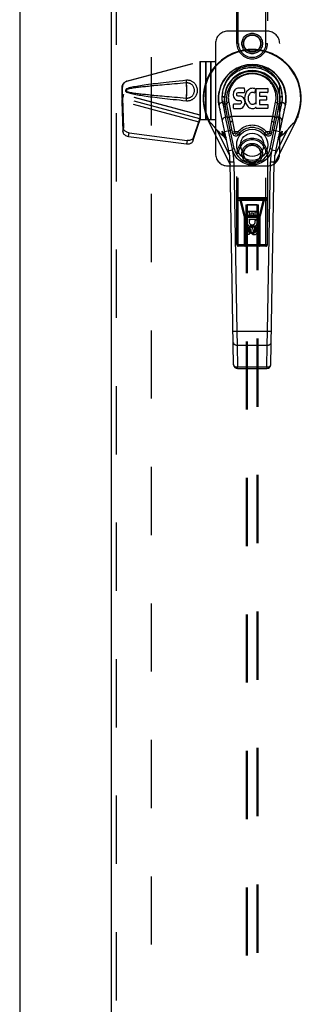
# Model space of a CAD drawing. Header units: inches. Extents: x 0 to 253, y 0 to 164.
# Tile 31 of 97: x 77.38 to 83.13, y 62.84 to 82.95. Entities that reach past the tile are written whole.
import ezdxf

# ---------------------------------------------------------------- set-up
doc = ezdxf.new("R2010")
doc.units = ezdxf.units.IN
doc.header["$LTSCALE"] = 13.939812
doc.header["$MEASUREMENT"] = 0
doc.linetypes.add('HIDDEN', pattern=[0.2, 0.1, -0.1])
for name, color, linetype in [('DEFAULT_2', 8, 'HIDDEN'), ('LEFTHAND_DOOR_ASSEMBLY', 7, 'CONTINUOUS'), ('RIGHTHAND_DOOR_ASSEMBLY', 7, 'CONTINUOUS')]:
    doc.layers.add(name, color=color, linetype=linetype)

msp = doc.modelspace()

# ---------------------------------------------------------------- linework, layer by layer
at = {"layer": 'DEFAULT_2', "color": 8, "linetype": 'HIDDEN'}
msp.add_line((80.066, 115.641), (80.066, 47.044), dxfattribs=at)
at = {"layer": 'LEFTHAND_DOOR_ASSEMBLY', "color": 3, "linetype": 'Continuous'}
msp.add_line((77.379, 116.489), (77.379, 46.197), dxfattribs=at)
at = {"layer": 'RIGHTHAND_DOOR_ASSEMBLY', "color": 3, "linetype": 'Continuous'}
msp.add_line((79.254, 46.197), (79.254, 116.489), dxfattribs=at)
at = {"layer": 'RIGHTHAND_DOOR_ASSEMBLY', "color": 8, "linetype": 'HIDDEN'}
for p, q in [((79.358, 46.197), (79.358, 116.489)), ((81.816, 82.468), (81.816, 84.325)), ((81.846, 82.468), (81.846, 84.355)), ((82.411, 82.468), (82.411, 84.355)), ((82.441, 84.325), (82.441, 82.468)), ((82.441, 82.718), (81.629, 82.718)), ((81.379, 82.468), (81.379, 82.115)), ((81.846, 82.468), (81.816, 82.468)), ((82.411, 82.468), (82.441, 82.468)), ((82.691, 80.218), (82.691, 82.468)), ((79.563, 81.696), (81.061, 82.098)), ((79.571, 81.696), (81.069, 82.098)), ((81.061, 82.098), (81.382, 82.098)), ((81.061, 82.098), (81.061, 80.918)), ((81.069, 82.098), (81.069, 80.918)), ((81.18, 82.098), (81.18, 80.918)), ((81.181, 80.918), (81.181, 82.098)), ((81.284, 82.098), (81.284, 80.918)), ((81.285, 80.918), (81.285, 82.098)), ((81.374, 82.098), (81.379, 82.115)), ((81.379, 82.115), (81.389, 82.113)), ((81.382, 82.098), (81.379, 82.115)), ((81.382, 82.098), (81.389, 82.098)), ((81.389, 80.903), (81.389, 82.113)), ((79.571, 81.696), (79.563, 81.696)), ((79.471, 81.575), (79.479, 81.575)), ((79.471, 81.345), (79.471, 81.575)), ((79.479, 81.345), (79.479, 81.575)), ((79.567, 81.521), (79.567, 81.534)), ((79.567, 81.516), (79.567, 81.521)), ((79.567, 81.495), (79.567, 81.5)), ((79.479, 81.357), (79.466, 81.285)), ((79.467, 81.295), (79.466, 81.285)), ((81.049, 80.86), (79.466, 81.285)), ((79.466, 81.285), (79.485, 80.67)), ((79.477, 81.373), (79.468, 81.316)), ((79.493, 81.427), (79.471, 81.345)), ((79.471, 81.345), (79.479, 81.345)), ((79.501, 81.427), (79.479, 81.345)), ((81.062, 80.931), (79.479, 81.357)), ((79.479, 81.357), (79.499, 80.741)), ((79.493, 81.427), (79.501, 81.427)), ((81.061, 81.005), (79.493, 81.427)), ((81.069, 81.005), (79.501, 81.427)), ((80.917, 80.476), (81.049, 80.86)), ((80.93, 80.547), (81.062, 80.931)), ((81.049, 80.86), (81.062, 80.931)), ((81.058, 80.926), (81.049, 80.86)), ((81.053, 80.891), (81.062, 80.947)), ((81.061, 81.005), (81.069, 81.005)), ((81.061, 81.005), (81.061, 80.995)), ((81.061, 80.995), (81.061, 80.965)), ((81.061, 80.918), (81.382, 80.918)), ((81.062, 80.947), (81.062, 80.941)), ((81.374, 80.918), (81.379, 80.901)), ((81.382, 80.918), (81.379, 80.901)), ((81.379, 80.901), (81.389, 80.903)), ((81.379, 80.901), (81.379, 80.218)), ((81.382, 80.918), (81.389, 80.918)), ((79.485, 80.67), (79.499, 80.741)), ((79.603, 80.571), (79.616, 80.642)), ((79.616, 80.642), (80.804, 80.49)), ((79.603, 80.571), (80.79, 80.419)), ((80.804, 80.49), (80.79, 80.419)), ((80.93, 80.547), (80.917, 80.476)), ((81.846, 80.218), (81.816, 80.218)), ((81.816, 78.36), (81.816, 80.218)), ((81.846, 78.33), (81.846, 80.218)), ((82.411, 80.218), (82.441, 80.218)), ((82.411, 78.33), (82.411, 80.218)), ((82.441, 80.218), (82.441, 78.36)), ((81.629, 79.968), (82.441, 79.968)), ((81.816, 79.325), (82.441, 79.325)), ((81.816, 79.265), (82.441, 79.265)), ((81.823, 78.36), (81.823, 79.265)), ((82.411, 79.295), (81.846, 79.295)), ((81.965, 78.943), (81.883, 79.265)), ((81.907, 79.295), (81.907, 79.274)), ((81.907, 79.274), (82.351, 79.274)), ((81.988, 78.952), (81.907, 79.274)), ((82.351, 79.274), (82.27, 78.952)), ((82.374, 79.265), (82.293, 78.943)), ((82.351, 79.295), (82.351, 79.274)), ((82.434, 79.265), (82.434, 78.36)), ((82.002, 79.17), (81.999, 78.36)), ((82.002, 79.17), (82.255, 79.17)), ((82.004, 79.172), (82.004, 47.17)), ((82.005, 79.172), (82.006, 79.172)), ((82.006, 79.172), (82.01, 79.172)), ((82.011, 79.169), (82.007, 79.169)), ((82.024, 79.169), (82.011, 79.169)), ((82.022, 79.033), (82.065, 79.033)), ((82.022, 78.876), (82.022, 79.033)), ((82.234, 79.172), (82.024, 79.172)), ((82.024, 79.172), (82.024, 47.17)), ((82.236, 79.169), (82.024, 79.169)), ((82.044, 79.045), (82.214, 79.045)), ((82.065, 79.033), (82.065, 78.919)), ((82.193, 79.033), (82.235, 79.033)), ((82.193, 78.919), (82.193, 79.033)), ((82.234, 79.172), (82.247, 79.172)), ((82.234, 47.17), (82.234, 79.172)), ((82.235, 79.033), (82.235, 78.876)), ((82.248, 79.169), (82.236, 79.169)), ((82.247, 79.172), (82.251, 79.172)), ((82.252, 79.169), (82.248, 79.169)), ((82.253, 79.169), (82.252, 79.169)), ((82.254, 47.17), (82.254, 79.172)), ((82.259, 78.36), (82.255, 79.17)), ((82.293, 78.943), (81.965, 78.943)), ((81.965, 78.943), (81.965, 78.36)), ((82.27, 78.952), (81.988, 78.952)), ((81.988, 78.33), (81.988, 78.952)), ((82.001, 78.92), (82.256, 78.92)), ((82.035, 78.876), (82.022, 78.876)), ((82.033, 78.873), (82.035, 78.876)), ((82.235, 78.876), (82.058, 78.876)), ((82.058, 78.876), (82.076, 78.863)), ((82.065, 78.919), (82.108, 78.919)), ((82.108, 79.011), (82.151, 79.011)), ((82.108, 78.919), (82.108, 79.011)), ((82.151, 79.011), (82.151, 78.919)), ((82.151, 78.919), (82.193, 78.919)), ((82.187, 78.852), (82.226, 78.869)), ((82.27, 78.33), (82.27, 78.952)), ((82.293, 78.36), (82.293, 78.943)), ((82.022, 78.564), (82.022, 78.656)), ((82.065, 78.656), (82.065, 78.564)), ((82.129, 78.743), (82.066, 78.707)), ((82.066, 78.707), (82.076, 78.701)), ((82.066, 78.707), (82.066, 78.635)), ((82.066, 78.635), (82.076, 78.64)), ((82.066, 78.635), (82.129, 78.599)), ((82.129, 78.731), (82.076, 78.701)), ((82.076, 78.701), (82.076, 78.64)), ((82.076, 78.64), (82.129, 78.61)), ((82.108, 78.614), (82.108, 78.66)), ((82.191, 78.707), (82.129, 78.743)), ((82.129, 78.743), (82.129, 78.731)), ((82.181, 78.701), (82.129, 78.731)), ((82.129, 78.61), (82.181, 78.64)), ((82.129, 78.599), (82.191, 78.635)), ((82.149, 78.656), (82.149, 78.628)), ((82.191, 78.707), (82.181, 78.701)), ((82.181, 78.64), (82.181, 78.701)), ((82.191, 78.635), (82.181, 78.64)), ((82.191, 78.635), (82.191, 78.707)), ((82.193, 78.72), (82.235, 78.72)), ((82.193, 78.628), (82.193, 78.72)), ((82.235, 78.72), (82.235, 78.628)), ((82.065, 78.564), (82.022, 78.564)), ((82.129, 78.599), (82.129, 78.61)), ((81.816, 78.36), (82.441, 78.36)), ((82.411, 78.33), (81.846, 78.33)), ((81.999, 78.36), (81.969, 78.33)), ((82.259, 78.36), (82.289, 78.33))]:
    msp.add_line(p, q, dxfattribs=at)
at = {"layer": 'RIGHTHAND_DOOR_ASSEMBLY', "color": 7, "linetype": 'Continuous'}
for p, q in [((82.129, 82.009), (82.129, 82.032)), ((81.745, 81.457), (81.743, 81.434)), ((81.75, 81.481), (81.745, 81.457)), ((81.759, 81.503), (81.75, 81.481)), ((81.773, 81.523), (81.759, 81.503)), ((81.781, 81.531), (81.773, 81.523)), ((81.791, 81.537), (81.781, 81.531)), ((81.812, 81.547), (81.791, 81.537)), ((81.836, 81.554), (81.812, 81.547)), ((81.814, 81.437), (81.816, 81.452)), ((81.816, 81.452), (81.82, 81.459)), ((81.82, 81.459), (81.825, 81.463)), ((81.825, 81.463), (81.84, 81.468)), ((81.975, 81.554), (81.836, 81.554)), ((81.84, 81.468), (81.855, 81.469)), ((81.855, 81.469), (81.967, 81.469)), ((81.967, 81.469), (81.973, 81.47)), ((81.973, 81.47), (81.975, 81.475)), ((81.977, 81.511), (81.975, 81.554)), ((81.975, 81.475), (81.976, 81.488)), ((81.976, 81.488), (81.977, 81.511)), ((81.998, 81.454), (81.99, 81.434)), ((82.009, 81.474), (81.998, 81.454)), ((82.022, 81.492), (82.009, 81.474)), ((82.037, 81.509), (82.022, 81.492)), ((82.053, 81.524), (82.037, 81.509)), ((82.071, 81.537), (82.053, 81.524)), ((82.092, 81.546), (82.071, 81.537)), ((82.08, 81.446), (82.072, 81.436)), ((82.091, 81.454), (82.08, 81.446)), ((82.116, 81.464), (82.091, 81.454)), ((82.113, 81.551), (82.092, 81.546)), ((82.136, 81.553), (82.113, 81.551)), ((82.129, 81.468), (82.116, 81.464)), ((82.142, 81.468), (82.129, 81.468)), ((82.158, 81.552), (82.136, 81.553)), ((82.155, 81.464), (82.142, 81.468)), ((82.168, 81.46), (82.155, 81.464)), ((82.169, 81.551), (82.158, 81.552)), ((82.18, 81.547), (82.169, 81.551)), ((82.2, 81.53), (82.174, 81.462)), ((82.198, 81.535), (82.18, 81.547)), ((82.209, 81.552), (82.445, 81.552)), ((82.209, 81.227), (82.209, 81.552)), ((82.279, 81.464), (82.279, 81.397)), ((82.445, 81.469), (82.283, 81.469)), ((82.45, 81.548), (82.45, 81.473)), ((81.65, 81.27), (81.707, 80.978)), ((81.743, 81.434), (81.743, 81.41)), ((81.743, 81.41), (81.747, 81.386)), ((81.747, 81.386), (81.756, 81.364)), ((81.756, 81.364), (81.769, 81.344)), ((81.769, 81.344), (81.785, 81.326)), ((81.785, 81.326), (81.805, 81.313)), ((81.805, 81.313), (81.816, 81.309)), ((81.814, 81.422), (81.814, 81.437)), ((81.814, 81.414), (81.814, 81.422)), ((81.817, 81.407), (81.814, 81.414)), ((81.816, 81.309), (81.828, 81.307)), ((81.821, 81.401), (81.817, 81.407)), ((81.827, 81.397), (81.821, 81.401)), ((81.842, 81.393), (81.827, 81.397)), ((81.828, 81.307), (81.875, 81.307)), ((81.866, 81.393), (81.842, 81.393)), ((81.89, 81.392), (81.866, 81.393)), ((81.875, 81.307), (81.883, 81.306)), ((81.883, 81.306), (81.89, 81.304)), ((81.913, 81.387), (81.89, 81.392)), ((81.89, 81.304), (81.896, 81.299)), ((81.896, 81.299), (81.901, 81.293)), ((81.906, 81.25), (81.897, 81.238)), ((81.901, 81.293), (81.907, 81.279)), ((81.909, 81.257), (81.906, 81.25)), ((81.907, 81.279), (81.91, 81.264)), ((81.91, 81.264), (81.909, 81.257)), ((81.924, 81.382), (81.913, 81.387)), ((81.934, 81.375), (81.924, 81.382)), ((81.951, 81.359), (81.934, 81.375)), ((81.964, 81.339), (81.951, 81.359)), ((81.974, 81.316), (81.964, 81.339)), ((81.98, 81.293), (81.974, 81.316)), ((81.979, 81.39), (81.975, 81.346)), ((81.975, 81.346), (81.976, 81.324)), ((81.975, 81.222), (81.981, 81.245)), ((81.976, 81.324), (81.979, 81.302)), ((81.984, 81.412), (81.979, 81.39)), ((81.979, 81.302), (81.983, 81.28)), ((81.983, 81.269), (81.98, 81.293)), ((81.981, 81.245), (81.983, 81.269)), ((81.983, 81.28), (81.991, 81.259)), ((81.99, 81.434), (81.984, 81.412)), ((81.991, 81.259), (82.012, 81.219)), ((82.045, 81.362), (82.044, 81.335)), ((82.044, 81.335), (82.046, 81.322)), ((82.048, 81.388), (82.045, 81.362)), ((82.046, 81.322), (82.049, 81.309)), ((82.052, 81.401), (82.048, 81.388)), ((82.049, 81.309), (82.059, 81.284)), ((82.058, 81.413), (82.052, 81.401)), ((82.072, 81.436), (82.058, 81.413)), ((82.059, 81.284), (82.072, 81.261)), ((82.072, 81.261), (82.081, 81.251)), ((82.081, 81.251), (82.091, 81.242)), ((82.179, 81.238), (82.19, 81.246)), ((82.197, 81.245), (82.209, 81.227)), ((82.28, 81.306), (82.28, 81.228)), ((82.283, 81.393), (82.414, 81.393)), ((82.414, 81.31), (82.284, 81.31)), ((82.419, 81.388), (82.419, 81.315)), ((82.551, 80.978), (82.607, 81.267)), ((81.652, 80.273), (81.455, 81.199)), ((81.526, 81.243), (81.586, 80.964)), ((81.763, 80.32), (81.57, 81.224)), ((81.619, 80.998), (81.574, 81.225)), ((81.686, 80.851), (81.612, 81.232)), ((81.745, 81.148), (81.745, 81.223)), ((81.809, 81.228), (81.75, 81.227)), ((81.75, 81.143), (81.894, 81.143)), ((81.87, 81.228), (81.809, 81.228)), ((81.885, 81.229), (81.87, 81.228)), ((81.891, 81.233), (81.885, 81.229)), ((81.897, 81.238), (81.891, 81.233)), ((81.894, 81.143), (81.906, 81.145)), ((81.906, 81.145), (81.917, 81.149)), ((81.917, 81.149), (81.937, 81.162)), ((81.937, 81.162), (81.954, 81.179)), ((81.954, 81.179), (81.961, 81.189)), ((81.961, 81.189), (81.966, 81.2)), ((81.966, 81.2), (81.975, 81.222)), ((82.012, 81.219), (82.024, 81.201)), ((82.024, 81.201), (82.039, 81.184)), ((82.039, 81.184), (82.056, 81.169)), ((82.056, 81.169), (82.073, 81.156)), ((82.073, 81.156), (82.083, 81.151)), ((82.083, 81.151), (82.094, 81.147)), ((82.091, 81.242), (82.102, 81.234)), ((82.094, 81.147), (82.115, 81.141)), ((82.102, 81.234), (82.115, 81.23)), ((82.115, 81.23), (82.128, 81.227)), ((82.115, 81.141), (82.137, 81.139)), ((82.128, 81.227), (82.141, 81.227)), ((82.137, 81.139), (82.16, 81.142)), ((82.141, 81.227), (82.154, 81.229)), ((82.154, 81.229), (82.167, 81.233)), ((82.16, 81.142), (82.181, 81.149)), ((82.167, 81.233), (82.179, 81.238)), ((82.181, 81.149), (82.2, 81.16)), ((82.21, 81.16), (82.2, 81.16)), ((82.2, 81.16), (82.2, 81.16)), ((82.21, 81.147), (82.21, 81.16)), ((82.446, 81.143), (82.215, 81.143)), ((82.284, 81.224), (82.446, 81.224)), ((82.451, 81.22), (82.451, 81.147)), ((82.495, 80.32), (82.687, 81.224)), ((82.731, 81.243), (82.533, 80.312)), ((82.571, 80.851), (82.646, 81.232)), ((82.803, 81.199), (82.605, 80.273)), ((82.639, 80.998), (82.683, 81.225)), ((81.2, 80.964), (81.2, 80.964)), ((81.23, 80.896), (81.679, 79.992)), ((81.645, 80.688), (81.586, 80.964)), ((81.666, 80.955), (81.628, 80.955)), ((81.734, 80.626), (81.686, 80.851)), ((82.551, 80.978), (81.707, 80.978)), ((81.707, 80.978), (81.725, 80.877)), ((81.725, 80.877), (81.765, 80.671)), ((82.493, 80.671), (82.533, 80.877)), ((82.523, 80.626), (82.571, 80.851)), ((82.533, 80.877), (82.551, 80.978)), ((82.579, 79.992), (83.028, 80.896)), ((82.63, 80.955), (82.592, 80.955)), ((81.298, 80.83), (81.301, 80.827)), ((81.301, 80.827), (81.304, 80.823)), ((81.304, 80.823), (81.308, 80.819)), ((81.308, 80.819), (81.313, 80.812)), ((81.313, 80.812), (81.324, 80.8)), ((81.333, 80.789), (81.347, 80.773)), ((81.347, 80.773), (81.368, 80.748)), ((81.368, 80.748), (81.386, 80.727)), ((81.386, 80.727), (81.402, 80.709)), ((81.402, 80.709), (81.669, 80.171)), ((81.531, 80.586), (81.516, 80.675)), ((81.567, 80.671), (81.683, 80.696)), ((81.725, 80.312), (81.645, 80.688)), ((81.681, 80.704), (81.718, 80.704)), ((81.726, 80.663), (81.765, 80.671)), ((81.765, 80.671), (81.845, 80.671)), ((81.765, 80.671), (81.773, 80.634)), ((81.845, 80.671), (81.874, 80.644)), ((82.384, 80.644), (82.413, 80.671)), ((82.413, 80.671), (82.493, 80.671)), ((82.485, 80.634), (82.493, 80.671)), ((82.493, 80.671), (82.531, 80.663)), ((82.54, 80.704), (82.576, 80.704)), ((82.575, 80.696), (82.69, 80.671)), ((82.588, 80.171), (82.856, 80.709)), ((82.699, 80.604), (82.742, 80.675)), ((82.742, 80.675), (82.71, 80.602)), ((82.742, 80.675), (82.727, 80.586)), ((82.856, 80.709), (82.871, 80.727)), ((82.871, 80.727), (82.885, 80.743)), ((82.885, 80.743), (82.901, 80.761)), ((82.901, 80.761), (82.938, 80.805)), ((82.938, 80.805), (82.946, 80.815)), ((82.946, 80.815), (82.952, 80.821)), ((82.952, 80.821), (82.955, 80.825)), ((81.579, 80.57), (81.595, 80.542)), ((81.773, 80.634), (81.734, 80.626)), ((81.84, 80.604), (81.808, 80.627)), ((82.418, 80.604), (82.45, 80.627)), ((82.523, 80.626), (82.485, 80.634)), ((82.655, 80.494), (82.651, 80.488)), ((82.663, 80.542), (82.679, 80.57)), ((82.679, 80.57), (82.699, 80.604)), ((81.731, 80.29), (81.652, 80.273)), ((81.763, 80.32), (81.725, 80.312)), ((82.533, 80.312), (82.495, 80.32)), ((82.605, 80.273), (82.527, 80.29)), ((81.678, 80.048), (81.757, 80.049)), ((81.75, 75.908), (81.678, 80.048)), ((81.757, 80.049), (81.817, 76.585)), ((82.44, 76.585), (82.501, 80.049)), ((82.501, 80.049), (82.58, 80.048)), ((82.507, 75.908), (82.58, 80.048)), ((81.817, 76.585), (81.739, 76.583)), ((82.44, 76.585), (81.817, 76.585)), ((81.817, 76.585), (81.821, 76.306)), ((82.437, 76.306), (82.44, 76.585)), ((82.519, 76.583), (82.44, 76.585)), ((81.821, 76.306), (82.437, 76.306)), ((81.821, 76.306), (81.829, 75.854)), ((82.429, 75.854), (82.437, 76.306)), ((82.429, 75.854), (81.829, 75.854)), ((81.829, 75.831), (81.829, 75.854)), ((81.829, 75.831), (82.429, 75.831)), ((82.429, 75.854), (82.429, 75.831))]:
    msp.add_line(p, q, dxfattribs=at)
for points in [[(82.129, 82.009), (82.107, 82.008), (82.084, 82.007), (82.061, 82.005), (82.038, 82.002), (82.016, 81.998), (81.992, 81.993), (81.969, 81.988), (81.946, 81.981), (81.923, 81.973), (81.9, 81.964), (81.877, 81.955), (81.855, 81.944), (81.832, 81.932), (81.809, 81.918), (81.786, 81.904), (81.764, 81.888), (81.742, 81.871), (81.72, 81.852), (81.699, 81.832), (81.679, 81.811), (81.659, 81.788), (81.64, 81.764), (81.622, 81.738), (81.605, 81.711), (81.589, 81.683), (81.574, 81.653), (81.561, 81.622), (81.549, 81.59), (81.54, 81.557), (81.532, 81.524), (81.525, 81.49), (81.521, 81.455), (81.519, 81.42), (81.519, 81.385)], [(81.519, 81.385), (81.521, 81.419), (81.524, 81.453), (81.53, 81.486), (81.537, 81.519), (81.546, 81.551), (81.557, 81.583), (81.569, 81.613), (81.582, 81.643), (81.597, 81.671), (81.614, 81.698), (81.631, 81.723), (81.649, 81.748), (81.668, 81.771), (81.687, 81.792), (81.708, 81.812), (81.729, 81.831), (81.75, 81.849), (81.771, 81.865), (81.793, 81.88), (81.815, 81.894), (81.838, 81.907), (81.86, 81.919), (81.882, 81.929), (81.905, 81.938), (81.927, 81.947), (81.95, 81.954), (81.972, 81.961), (81.995, 81.966), (82.017, 81.971), (82.04, 81.974), (82.062, 81.977), (82.084, 81.979), (82.107, 81.981), (82.129, 81.981), (82.151, 81.981), (82.173, 81.979), (82.196, 81.977), (82.218, 81.974), (82.241, 81.971), (82.263, 81.966), (82.285, 81.961), (82.308, 81.954), (82.33, 81.947), (82.353, 81.938), (82.375, 81.929), (82.398, 81.919), (82.42, 81.907), (82.442, 81.894), (82.464, 81.88), (82.486, 81.865), (82.508, 81.849), (82.529, 81.831), (82.55, 81.812), (82.57, 81.792), (82.59, 81.771), (82.609, 81.748), (82.627, 81.723), (82.644, 81.698), (82.66, 81.671), (82.675, 81.643), (82.689, 81.613), (82.701, 81.583), (82.712, 81.551), (82.721, 81.519), (82.728, 81.486), (82.734, 81.453), (82.737, 81.419), (82.739, 81.385)], [(82.607, 81.267), (82.611, 81.289), (82.614, 81.311), (82.616, 81.333), (82.616, 81.355), (82.616, 81.377), (82.615, 81.399), (82.613, 81.421), (82.609, 81.443), (82.605, 81.464), (82.6, 81.485), (82.594, 81.506), (82.587, 81.527), (82.58, 81.547), (82.571, 81.566), (82.562, 81.585), (82.552, 81.604), (82.541, 81.621), (82.53, 81.637), (82.519, 81.654), (82.506, 81.67), (82.494, 81.684), (82.481, 81.698), (82.468, 81.711), (82.454, 81.724), (82.44, 81.736), (82.427, 81.747), (82.412, 81.758), (82.398, 81.768), (82.384, 81.777), (82.37, 81.785), (82.355, 81.793), (82.339, 81.801), (82.325, 81.807), (82.31, 81.814), (82.295, 81.819), (82.28, 81.825), (82.265, 81.829), (82.25, 81.833), (82.235, 81.837), (82.22, 81.84), (82.205, 81.843), (82.19, 81.845), (82.175, 81.846), (82.159, 81.848), (82.144, 81.848), (82.129, 81.849), (82.114, 81.848), (82.099, 81.848), (82.084, 81.846), (82.069, 81.845), (82.054, 81.843), (82.039, 81.84), (82.023, 81.837), (82.008, 81.833), (81.993, 81.829), (81.979, 81.825), (81.964, 81.82), (81.949, 81.814), (81.934, 81.808), (81.92, 81.801), (81.905, 81.794), (81.89, 81.786), (81.876, 81.778), (81.862, 81.769), (81.847, 81.759), (81.832, 81.748), (81.819, 81.737), (81.805, 81.726), (81.791, 81.713), (81.778, 81.699), (81.765, 81.686), (81.753, 81.671), (81.74, 81.655), (81.728, 81.639), (81.717, 81.622), (81.707, 81.605), (81.697, 81.587), (81.687, 81.567), (81.679, 81.548), (81.671, 81.529), (81.664, 81.508), (81.658, 81.487), (81.653, 81.466), (81.649, 81.445)], [(82.739, 81.385), (82.739, 81.42), (82.736, 81.455), (82.732, 81.49), (82.726, 81.524), (82.718, 81.557), (82.708, 81.59), (82.697, 81.622), (82.684, 81.653), (82.669, 81.683), (82.653, 81.711), (82.636, 81.738), (82.618, 81.764), (82.599, 81.788), (82.579, 81.811), (82.558, 81.832), (82.537, 81.852), (82.516, 81.871), (82.494, 81.888), (82.471, 81.904), (82.449, 81.918), (82.426, 81.932), (82.403, 81.944), (82.38, 81.955), (82.357, 81.964), (82.334, 81.973), (82.311, 81.981), (82.288, 81.988), (82.265, 81.993), (82.242, 81.998), (82.219, 82.002), (82.196, 82.005), (82.174, 82.007), (82.151, 82.008), (82.129, 82.009)], [(81.455, 81.199), (81.454, 81.208), (81.455, 81.217), (81.458, 81.226), (81.463, 81.234), (81.469, 81.242), (81.477, 81.249), (81.487, 81.256), (81.497, 81.262), (81.509, 81.267), (81.522, 81.27)], [(81.522, 81.27), (81.52, 81.289), (81.518, 81.308), (81.518, 81.327), (81.517, 81.346), (81.518, 81.366), (81.519, 81.385)], [(81.558, 81.356), (81.558, 81.36), (81.556, 81.365), (81.554, 81.369), (81.551, 81.372), (81.547, 81.376), (81.543, 81.379), (81.537, 81.381), (81.531, 81.383), (81.525, 81.384), (81.519, 81.385)], [(81.527, 81.271), (81.526, 81.27), (81.525, 81.27), (81.524, 81.27), (81.523, 81.27), (81.523, 81.27), (81.522, 81.27)], [(81.526, 81.243), (81.525, 81.247), (81.524, 81.252), (81.524, 81.256), (81.523, 81.261), (81.522, 81.265), (81.522, 81.27)], [(81.566, 81.249), (81.564, 81.254), (81.562, 81.258), (81.558, 81.262), (81.553, 81.265), (81.548, 81.268), (81.541, 81.27), (81.534, 81.271), (81.527, 81.271)], [(81.611, 81.235), (81.611, 81.239), (81.611, 81.243), (81.612, 81.247), (81.614, 81.25), (81.617, 81.254), (81.62, 81.257), (81.624, 81.261), (81.628, 81.264), (81.633, 81.266), (81.638, 81.268), (81.644, 81.269), (81.65, 81.27)], [(81.65, 81.267), (81.645, 81.267), (81.639, 81.265), (81.634, 81.263), (81.629, 81.261), (81.625, 81.258), (81.621, 81.255), (81.618, 81.252), (81.615, 81.248), (81.613, 81.244), (81.612, 81.24), (81.611, 81.236), (81.612, 81.232)], [(81.649, 81.445), (81.645, 81.424), (81.643, 81.402), (81.642, 81.38), (81.641, 81.358), (81.642, 81.336), (81.644, 81.314), (81.646, 81.292), (81.65, 81.27)], [(82.607, 81.267), (82.613, 81.267), (82.618, 81.265), (82.624, 81.263), (82.628, 81.261), (82.633, 81.258), (82.637, 81.255), (82.64, 81.252), (82.643, 81.248), (82.645, 81.244), (82.646, 81.24), (82.646, 81.236), (82.646, 81.232)], [(82.692, 81.249), (82.693, 81.253), (82.695, 81.257), (82.698, 81.261), (82.702, 81.264), (82.706, 81.266), (82.711, 81.268), (82.717, 81.27), (82.723, 81.271), (82.73, 81.271), (82.736, 81.27)], [(82.7, 81.356), (82.7, 81.36), (82.701, 81.365), (82.704, 81.369), (82.707, 81.372), (82.71, 81.376), (82.715, 81.379), (82.72, 81.381), (82.726, 81.383), (82.732, 81.384), (82.739, 81.385)], [(82.736, 81.27), (82.735, 81.265), (82.735, 81.261), (82.734, 81.256), (82.733, 81.252), (82.732, 81.247), (82.731, 81.243)], [(82.739, 81.385), (82.74, 81.366), (82.74, 81.346), (82.74, 81.327), (82.739, 81.308), (82.738, 81.289), (82.736, 81.27)], [(82.736, 81.27), (82.748, 81.267), (82.759, 81.262), (82.77, 81.257), (82.779, 81.251), (82.787, 81.243), (82.794, 81.235), (82.799, 81.227), (82.802, 81.218), (82.804, 81.208), (82.803, 81.199)], [(81.526, 81.243), (81.527, 81.243), (81.528, 81.243), (81.529, 81.243), (81.53, 81.243), (81.531, 81.243), (81.532, 81.244)], [(81.532, 81.244), (81.539, 81.244), (81.545, 81.243), (81.552, 81.242), (81.557, 81.24), (81.562, 81.237), (81.566, 81.233)], [(81.566, 81.233), (81.569, 81.229), (81.57, 81.224)], [(82.687, 81.224), (82.688, 81.228), (82.69, 81.231), (82.693, 81.234)], [(82.693, 81.234), (82.696, 81.237), (82.7, 81.239), (82.704, 81.241), (82.709, 81.243), (82.714, 81.244), (82.72, 81.244), (82.726, 81.244)], [(82.726, 81.244), (82.727, 81.243), (82.729, 81.243), (82.73, 81.243), (82.731, 81.243)], [(81.2, 80.964), (81.199, 80.966), (81.198, 80.968), (81.198, 80.97), (81.197, 80.972), (81.197, 80.974), (81.197, 80.975), (81.197, 80.976), (81.197, 80.978), (81.198, 80.978), (81.198, 80.979), (81.199, 80.979), (81.2, 80.979), (81.201, 80.978), (81.203, 80.978), (81.204, 80.976), (81.205, 80.975), (81.207, 80.974), (81.208, 80.972)], [(81.206, 80.948), (81.205, 80.951), (81.203, 80.954), (81.202, 80.957), (81.201, 80.959), (81.2, 80.961), (81.2, 80.964)], [(81.277, 80.833), (81.277, 80.835), (81.277, 80.836), (81.276, 80.838), (81.276, 80.839), (81.276, 80.841), (81.276, 80.842), (81.276, 80.843), (81.276, 80.844), (81.276, 80.845), (81.276, 80.846), (81.277, 80.847), (81.278, 80.847), (81.278, 80.847), (81.279, 80.847), (81.28, 80.847), (81.281, 80.846), (81.282, 80.846), (81.283, 80.845), (81.284, 80.844), (81.285, 80.843), (81.286, 80.842), (81.288, 80.841), (81.289, 80.84), (81.29, 80.839), (81.291, 80.837), (81.292, 80.836), (81.294, 80.835), (81.295, 80.833), (81.296, 80.832), (81.298, 80.83)], [(81.586, 80.964), (81.574, 80.961), (81.562, 80.957), (81.552, 80.951), (81.543, 80.945), (81.535, 80.938), (81.529, 80.93), (81.524, 80.921), (81.52, 80.912), (81.519, 80.903), (81.52, 80.894)], [(81.591, 80.965), (81.59, 80.965), (81.589, 80.965), (81.588, 80.965), (81.587, 80.965), (81.587, 80.964), (81.586, 80.964)], [(81.63, 80.946), (81.628, 80.95), (81.625, 80.954), (81.622, 80.958), (81.617, 80.961), (81.611, 80.963), (81.605, 80.965), (81.598, 80.965), (81.591, 80.965)], [(81.707, 80.978), (81.701, 80.977), (81.696, 80.975), (81.691, 80.974), (81.686, 80.971), (81.682, 80.969), (81.678, 80.966), (81.675, 80.962), (81.672, 80.959), (81.67, 80.955), (81.668, 80.951), (81.668, 80.946), (81.668, 80.942)], [(81.725, 80.877), (81.719, 80.876), (81.714, 80.875), (81.709, 80.873), (81.704, 80.871), (81.7, 80.869), (81.696, 80.867), (81.693, 80.864), (81.69, 80.862), (81.688, 80.859), (81.687, 80.856), (81.686, 80.853), (81.686, 80.851)], [(82.533, 80.877), (82.538, 80.876), (82.543, 80.875), (82.548, 80.873), (82.553, 80.871), (82.558, 80.869), (82.561, 80.867), (82.565, 80.864), (82.568, 80.862), (82.57, 80.859), (82.571, 80.856), (82.572, 80.853), (82.571, 80.851)], [(82.589, 80.942), (82.59, 80.946), (82.589, 80.95), (82.588, 80.954), (82.586, 80.958), (82.584, 80.961), (82.581, 80.965), (82.577, 80.968), (82.572, 80.971), (82.567, 80.973), (82.562, 80.975), (82.556, 80.977), (82.551, 80.978)], [(82.632, 80.955), (82.63, 80.95), (82.628, 80.946)], [(82.666, 80.965), (82.66, 80.965), (82.653, 80.965), (82.647, 80.964), (82.641, 80.961), (82.636, 80.958), (82.632, 80.955)], [(82.672, 80.964), (82.671, 80.964), (82.67, 80.965), (82.669, 80.965), (82.668, 80.965), (82.667, 80.965), (82.666, 80.965)], [(82.738, 80.894), (82.738, 80.903), (82.737, 80.911), (82.735, 80.92), (82.73, 80.928), (82.724, 80.936), (82.716, 80.944), (82.707, 80.95), (82.696, 80.956), (82.684, 80.961), (82.672, 80.964)], [(82.955, 80.825), (82.958, 80.828), (82.96, 80.83), (82.961, 80.832), (82.963, 80.833), (82.964, 80.835), (82.965, 80.836), (82.967, 80.837), (82.968, 80.839), (82.969, 80.84), (82.97, 80.841), (82.971, 80.842), (82.972, 80.843), (82.973, 80.844), (82.974, 80.845), (82.975, 80.846), (82.976, 80.846), (82.977, 80.847), (82.978, 80.847), (82.979, 80.847), (82.98, 80.847), (82.981, 80.847), (82.981, 80.846), (82.981, 80.845), (82.982, 80.844), (82.982, 80.843), (82.982, 80.842), (82.982, 80.841), (82.981, 80.839), (82.981, 80.838), (82.981, 80.836), (82.981, 80.835), (82.98, 80.833)], [(83.049, 80.972), (83.051, 80.974), (83.052, 80.975), (83.054, 80.977), (83.055, 80.978), (83.056, 80.978), (83.058, 80.979), (83.059, 80.979), (83.059, 80.979), (83.06, 80.978), (83.06, 80.977), (83.061, 80.976), (83.06, 80.974), (83.06, 80.972), (83.06, 80.97), (83.059, 80.968), (83.059, 80.965)], [(83.059, 80.965), (83.058, 80.963), (83.057, 80.96), (83.056, 80.958), (83.055, 80.955), (83.053, 80.952), (83.052, 80.948)], [(81.324, 80.8), (81.328, 80.795), (81.333, 80.789)], [(81.516, 80.675), (81.559, 80.604), (81.579, 80.57)], [(81.577, 80.533), (81.563, 80.567), (81.548, 80.602), (81.516, 80.675)], [(81.845, 80.671), (81.866, 80.693), (81.888, 80.714), (81.911, 80.732), (81.936, 80.749), (81.962, 80.763), (81.989, 80.776), (82.016, 80.786), (82.044, 80.794), (82.073, 80.8), (82.102, 80.803), (82.131, 80.804), (82.161, 80.803), (82.19, 80.799), (82.218, 80.793), (82.246, 80.785), (82.273, 80.774), (82.299, 80.762), (82.324, 80.747), (82.348, 80.731), (82.371, 80.713), (82.392, 80.693), (82.413, 80.671)], [(81.577, 80.533), (81.573, 80.539), (81.569, 80.545), (81.565, 80.551), (81.56, 80.556), (81.556, 80.562), (81.551, 80.567), (81.546, 80.572), (81.541, 80.577), (81.536, 80.582), (81.531, 80.586)], [(81.607, 80.488), (81.602, 80.495), (81.598, 80.501), (81.594, 80.507), (81.589, 80.514), (81.585, 80.52), (81.581, 80.527), (81.577, 80.533)], [(82.681, 80.533), (82.677, 80.526), (82.673, 80.52), (82.668, 80.514), (82.664, 80.507), (82.66, 80.501), (82.655, 80.494)], [(82.71, 80.602), (82.695, 80.567), (82.681, 80.533)], [(82.727, 80.586), (82.722, 80.582), (82.716, 80.577), (82.711, 80.572), (82.706, 80.567), (82.702, 80.562), (82.697, 80.556), (82.693, 80.55), (82.689, 80.545), (82.685, 80.539), (82.681, 80.533)], [(81.731, 80.29), (81.729, 80.296), (81.727, 80.301), (81.726, 80.307), (81.725, 80.312)], [(82.129, 79.985), (82.09, 79.987), (82.052, 79.992), (82.014, 80.001), (81.978, 80.014), (81.943, 80.029), (81.909, 80.048), (81.878, 80.07), (81.848, 80.095), (81.821, 80.122), (81.797, 80.152), (81.775, 80.184), (81.757, 80.218), (81.742, 80.253), (81.729, 80.29)], [(82.528, 80.29), (82.516, 80.253), (82.501, 80.218), (82.482, 80.184), (82.461, 80.152), (82.436, 80.122), (82.409, 80.095), (82.38, 80.07), (82.348, 80.048), (82.315, 80.029), (82.28, 80.014), (82.243, 80.001), (82.206, 79.992), (82.168, 79.987), (82.129, 79.985)], [(82.533, 80.312), (82.532, 80.307), (82.53, 80.301), (82.529, 80.296), (82.527, 80.29)], [(81.742, 76.361), (81.744, 76.352), (81.746, 76.344), (81.751, 76.336), (81.757, 76.329), (81.765, 76.323), (81.774, 76.317), (81.785, 76.312), (81.796, 76.309), (81.808, 76.307), (81.821, 76.306)], [(82.437, 76.306), (82.449, 76.307), (82.461, 76.309), (82.472, 76.312), (82.482, 76.316), (82.491, 76.321), (82.499, 76.328), (82.506, 76.335), (82.511, 76.343), (82.514, 76.352), (82.515, 76.361)], [(81.829, 75.854), (81.817, 75.855), (81.805, 75.857), (81.794, 75.86), (81.783, 75.864), (81.774, 75.87), (81.766, 75.876), (81.759, 75.884), (81.754, 75.891), (81.751, 75.9), (81.75, 75.908)], [(82.507, 75.908), (82.506, 75.9), (82.503, 75.891), (82.498, 75.884), (82.492, 75.876), (82.484, 75.87), (82.475, 75.864), (82.464, 75.86), (82.453, 75.857), (82.441, 75.855), (82.429, 75.854)]]:
    msp.add_lwpolyline(points, dxfattribs=at)
at = {"layer": 'RIGHTHAND_DOOR_ASSEMBLY', "color": 8, "linetype": 'HIDDEN'}
for points in [[(79.471, 81.575), (79.472, 81.589), (79.474, 81.602), (79.478, 81.615), (79.483, 81.628), (79.489, 81.64), (79.497, 81.651), (79.506, 81.661), (79.516, 81.671), (79.526, 81.679), (79.538, 81.686), (79.55, 81.691), (79.563, 81.696)], [(79.571, 81.696), (79.558, 81.691), (79.546, 81.686), (79.534, 81.679), (79.523, 81.671), (79.513, 81.661), (79.504, 81.651), (79.497, 81.64), (79.49, 81.628), (79.485, 81.615), (79.482, 81.602), (79.479, 81.589), (79.479, 81.575)], [(80.785, 81.716), (80.709, 81.708), (80.637, 81.701), (80.567, 81.694), (80.5, 81.687), (80.436, 81.68), (80.374, 81.673), (80.316, 81.666), (80.259, 81.66), (80.205, 81.654), (80.153, 81.647), (80.103, 81.641), (80.055, 81.635), (80.009, 81.629), (79.965, 81.623), (79.923, 81.617), (79.883, 81.611), (79.844, 81.605), (79.807, 81.599), (79.772, 81.593), (79.738, 81.586), (79.706, 81.58), (79.675, 81.574), (79.646, 81.567), (79.618, 81.56), (79.592, 81.552), (79.567, 81.543)], [(80.785, 81.662), (80.722, 81.657), (80.66, 81.652), (80.601, 81.647), (80.544, 81.642), (80.49, 81.637), (80.437, 81.633), (80.386, 81.628), (80.337, 81.624), (80.29, 81.619), (80.245, 81.615), (80.202, 81.611), (80.161, 81.607), (80.121, 81.604), (80.084, 81.6), (80.048, 81.596), (80.013, 81.593), (79.981, 81.59), (79.949, 81.586), (79.919, 81.583), (79.89, 81.58), (79.862, 81.577), (79.834, 81.574), (79.807, 81.57), (79.78, 81.567), (79.753, 81.564), (79.727, 81.56), (79.7, 81.556), (79.673, 81.552), (79.646, 81.548), (79.619, 81.543), (79.593, 81.538), (79.567, 81.532)], [(80.824, 81.716), (80.811, 81.717), (80.798, 81.717), (80.785, 81.716)], [(80.785, 81.3), (80.798, 81.299), (80.811, 81.299), (80.824, 81.3), (80.836, 81.301), (80.849, 81.304), (80.862, 81.307), (80.874, 81.311), (80.886, 81.316), (80.898, 81.321), (80.909, 81.327), (80.921, 81.335), (80.932, 81.343), (80.943, 81.353), (80.955, 81.364), (80.966, 81.376), (80.976, 81.39), (80.985, 81.406), (80.993, 81.422), (81, 81.438), (81.005, 81.455), (81.009, 81.473), (81.011, 81.49), (81.012, 81.507), (81.011, 81.524), (81.009, 81.542), (81.005, 81.559), (81, 81.576), (80.994, 81.592), (80.986, 81.609), (80.977, 81.624), (80.967, 81.638), (80.956, 81.651), (80.944, 81.662), (80.933, 81.672), (80.922, 81.681), (80.91, 81.688), (80.898, 81.694), (80.887, 81.7), (80.875, 81.705), (80.862, 81.709), (80.85, 81.712), (80.837, 81.714), (80.824, 81.716)], [(80.792, 81.525), (80.792, 81.531), (80.792, 81.555), (80.791, 81.578), (80.791, 81.6), (80.79, 81.622), (80.789, 81.643), (80.788, 81.663), (80.787, 81.682), (80.786, 81.7), (80.785, 81.716)], [(80.785, 81.353), (80.794, 81.353), (80.804, 81.353), (80.813, 81.354), (80.822, 81.355), (80.832, 81.357), (80.841, 81.359), (80.85, 81.362), (80.858, 81.366), (80.867, 81.37), (80.875, 81.374), (80.883, 81.38), (80.891, 81.386), (80.9, 81.393), (80.908, 81.401), (80.915, 81.41), (80.923, 81.42), (80.929, 81.431), (80.935, 81.442), (80.94, 81.453), (80.943, 81.465), (80.946, 81.476), (80.948, 81.486), (80.949, 81.497), (80.949, 81.507), (80.949, 81.518), (80.948, 81.528), (80.946, 81.539), (80.944, 81.55), (80.94, 81.561), (80.936, 81.572), (80.93, 81.583), (80.924, 81.594), (80.917, 81.604), (80.909, 81.614), (80.901, 81.622), (80.892, 81.629), (80.884, 81.635), (80.876, 81.641), (80.867, 81.646), (80.859, 81.65), (80.85, 81.653), (80.841, 81.656), (80.832, 81.659), (80.823, 81.661), (80.813, 81.662), (80.804, 81.663), (80.794, 81.663), (80.785, 81.662)], [(80.785, 81.353), (80.786, 81.362), (80.787, 81.372), (80.788, 81.384), (80.789, 81.396), (80.79, 81.41), (80.79, 81.425), (80.791, 81.441), (80.791, 81.457), (80.792, 81.474), (80.792, 81.491), (80.792, 81.508), (80.792, 81.525), (80.792, 81.542), (80.791, 81.559), (80.791, 81.575), (80.79, 81.591), (80.79, 81.606), (80.789, 81.619), (80.788, 81.632), (80.787, 81.644), (80.786, 81.654), (80.785, 81.662)], [(79.567, 81.543), (79.561, 81.54), (79.555, 81.536), (79.551, 81.531), (79.547, 81.526), (79.545, 81.52), (79.543, 81.514), (79.542, 81.508), (79.543, 81.502), (79.544, 81.496), (79.547, 81.49), (79.551, 81.485), (79.555, 81.48), (79.561, 81.476), (79.567, 81.473)], [(79.567, 81.532), (79.561, 81.53), (79.557, 81.528), (79.553, 81.525), (79.55, 81.521), (79.548, 81.517), (79.547, 81.512), (79.546, 81.508), (79.547, 81.503), (79.548, 81.499), (79.55, 81.495), (79.553, 81.491), (79.557, 81.488), (79.562, 81.486), (79.567, 81.484)], [(79.567, 81.534), (79.567, 81.536), (79.567, 81.539), (79.567, 81.541), (79.567, 81.543)], [(79.567, 81.484), (79.567, 81.492), (79.567, 81.5), (79.567, 81.508), (79.567, 81.516), (79.567, 81.524), (79.567, 81.532)], [(79.567, 81.473), (79.567, 81.475), (79.567, 81.477), (79.567, 81.479), (79.567, 81.482), (79.567, 81.484), (79.567, 81.495)], [(79.567, 81.484), (79.593, 81.478), (79.619, 81.473), (79.646, 81.468), (79.673, 81.464), (79.7, 81.46), (79.726, 81.456), (79.753, 81.452), (79.78, 81.449), (79.807, 81.446), (79.834, 81.442), (79.861, 81.439), (79.889, 81.436), (79.919, 81.433), (79.949, 81.43), (79.98, 81.426), (80.013, 81.423), (80.047, 81.42), (80.083, 81.416), (80.121, 81.412), (80.16, 81.408), (80.201, 81.405), (80.245, 81.401), (80.29, 81.396), (80.336, 81.392), (80.385, 81.388), (80.436, 81.383), (80.489, 81.379), (80.544, 81.374), (80.601, 81.369), (80.66, 81.364), (80.721, 81.359), (80.785, 81.353)], [(79.567, 81.473), (79.589, 81.465), (79.613, 81.458), (79.639, 81.451), (79.665, 81.445), (79.693, 81.438), (79.722, 81.433), (79.753, 81.427), (79.784, 81.421), (79.817, 81.416), (79.852, 81.41), (79.888, 81.404), (79.925, 81.399), (79.965, 81.393), (80.005, 81.388), (80.048, 81.382), (80.092, 81.376), (80.138, 81.37), (80.185, 81.365), (80.235, 81.359), (80.287, 81.353), (80.341, 81.347), (80.397, 81.34), (80.456, 81.334), (80.516, 81.327), (80.58, 81.321), (80.645, 81.314), (80.714, 81.307), (80.785, 81.3)], [(80.785, 81.3), (80.786, 81.316), (80.787, 81.334), (80.788, 81.353), (80.789, 81.373), (80.79, 81.394), (80.791, 81.416), (80.791, 81.438), (80.792, 81.461), (80.792, 81.484), (80.792, 81.491)], [(79.468, 81.316), (79.468, 81.311), (79.467, 81.295)], [(79.501, 81.427), (79.495, 81.407), (79.49, 81.388), (79.484, 81.369), (79.479, 81.351), (79.474, 81.333), (79.468, 81.316)], [(79.493, 81.427), (79.49, 81.417), (79.488, 81.408), (79.485, 81.398), (79.482, 81.389), (79.48, 81.381), (79.477, 81.373)], [(79.477, 81.373), (79.478, 81.37), (79.478, 81.367), (79.478, 81.364), (79.479, 81.362), (79.479, 81.359), (79.479, 81.357)], [(81.061, 80.978), (81.061, 80.97), (81.061, 80.957), (81.059, 80.943), (81.058, 80.927), (81.056, 80.909), (81.054, 80.898)], [(81.069, 81.005), (81.066, 80.985), (81.063, 80.965), (81.061, 80.946), (81.058, 80.926)], [(81.061, 80.965), (81.061, 80.956), (81.062, 80.947)], [(81.062, 80.941), (81.062, 80.939), (81.062, 80.936), (81.062, 80.934), (81.062, 80.931)], [(79.485, 80.67), (79.486, 80.659), (79.49, 80.648), (79.495, 80.637), (79.501, 80.626), (79.51, 80.616), (79.52, 80.606), (79.531, 80.598), (79.544, 80.59), (79.558, 80.583), (79.572, 80.578), (79.587, 80.574), (79.603, 80.571)], [(79.616, 80.642), (79.601, 80.645), (79.586, 80.649), (79.571, 80.654), (79.558, 80.661), (79.545, 80.669), (79.534, 80.677), (79.524, 80.687), (79.515, 80.697), (79.508, 80.708), (79.503, 80.719), (79.5, 80.73), (79.499, 80.741)], [(80.79, 80.419), (80.804, 80.418), (80.818, 80.418), (80.832, 80.419), (80.846, 80.421), (80.859, 80.425), (80.87, 80.429), (80.881, 80.435), (80.891, 80.442), (80.9, 80.449), (80.907, 80.458), (80.913, 80.467), (80.917, 80.476)], [(80.93, 80.547), (80.926, 80.538), (80.92, 80.529), (80.913, 80.52), (80.905, 80.513), (80.895, 80.506), (80.884, 80.5), (80.872, 80.496), (80.859, 80.492), (80.846, 80.49), (80.832, 80.489), (80.818, 80.489), (80.804, 80.49)], [(81.823, 79.265), (81.824, 79.27), (81.824, 79.275), (81.826, 79.279), (81.828, 79.283), (81.83, 79.287), (81.833, 79.29), (81.836, 79.292), (81.839, 79.294), (81.843, 79.295), (81.846, 79.295)], [(81.883, 79.265), (81.884, 79.27), (81.885, 79.275), (81.886, 79.279), (81.888, 79.283), (81.89, 79.287), (81.893, 79.29), (81.896, 79.292), (81.899, 79.294), (81.903, 79.295), (81.907, 79.295)], [(81.883, 79.265), (81.886, 79.267), (81.89, 79.269), (81.894, 79.27), (81.898, 79.272), (81.902, 79.273), (81.907, 79.274)], [(82.351, 79.295), (82.355, 79.295), (82.358, 79.294), (82.362, 79.292), (82.365, 79.29), (82.367, 79.287), (82.37, 79.283), (82.372, 79.279), (82.373, 79.275), (82.374, 79.27), (82.374, 79.265)], [(82.374, 79.265), (82.371, 79.267), (82.368, 79.269), (82.364, 79.27), (82.36, 79.272), (82.356, 79.273), (82.351, 79.274)], [(82.411, 79.295), (82.415, 79.295), (82.418, 79.294), (82.422, 79.292), (82.425, 79.29), (82.428, 79.287), (82.43, 79.283), (82.432, 79.279), (82.433, 79.275), (82.434, 79.27), (82.434, 79.265)], [(82.004, 79.172), (82.004, 79.172), (82.004, 79.172), (82.005, 79.172)], [(82.007, 79.169), (82.005, 79.169), (82.005, 79.169), (82.004, 79.169), (82.004, 79.169), (82.004, 79.169)], [(82.01, 79.172), (82.022, 79.172), (82.024, 79.172)], [(82.251, 79.172), (82.253, 79.172), (82.253, 79.172), (82.254, 79.172), (82.254, 79.172), (82.254, 79.172)], [(82.254, 79.169), (82.254, 79.169), (82.254, 79.169), (82.253, 79.169)], [(81.965, 78.943), (81.968, 78.945), (81.971, 78.946), (81.975, 78.948), (81.979, 78.949), (81.983, 78.951), (81.988, 78.952)], [(82.293, 78.943), (82.29, 78.945), (82.286, 78.946), (82.283, 78.948), (82.278, 78.949), (82.274, 78.951), (82.27, 78.952)], [(81.846, 78.33), (81.843, 78.331), (81.839, 78.332), (81.836, 78.334), (81.833, 78.336), (81.83, 78.339), (81.828, 78.343), (81.826, 78.347), (81.824, 78.351), (81.824, 78.356), (81.823, 78.36)], [(81.965, 78.36), (81.965, 78.356), (81.966, 78.351), (81.967, 78.347), (81.969, 78.343), (81.972, 78.339), (81.974, 78.336), (81.977, 78.334), (81.981, 78.332), (81.984, 78.331), (81.988, 78.33)], [(82.27, 78.33), (82.273, 78.331), (82.277, 78.332), (82.28, 78.334), (82.283, 78.336), (82.286, 78.339), (82.288, 78.343), (82.29, 78.347), (82.292, 78.351), (82.293, 78.356), (82.293, 78.36)], [(82.434, 78.36), (82.434, 78.356), (82.433, 78.351), (82.432, 78.347), (82.43, 78.343), (82.428, 78.339), (82.425, 78.336), (82.422, 78.334), (82.418, 78.332), (82.415, 78.331), (82.411, 78.33)]]:
    msp.add_lwpolyline(points, dxfattribs=at)
for centre, radius in [((82.129, 82.468), 0.21), ((82.129, 82.468), 0.18), ((82.129, 82.468), 0.172), ((82.129, 80.218), 0.21), ((82.129, 80.218), 0.18), ((82.129, 80.218), 0.172), ((82.129, 78.67), 0.085), ((82.129, 78.67), 0.0845), ((82.129, 78.67), 0.0745)]:
    msp.add_circle(centre, radius, dxfattribs=at)
at = {"layer": 'RIGHTHAND_DOOR_ASSEMBLY', "color": 7, "linetype": 'Continuous'}
for radius in [0.317, 0.238]:
    msp.add_circle((82.129, 80.398), radius, dxfattribs=at)
at = {"layer": 'RIGHTHAND_DOOR_ASSEMBLY', "color": 8, "linetype": 'HIDDEN'}
for centre, radius, start, end in [((81.629, 82.468), 0.25, 90, 180), ((82.441, 82.468), 0.25, 0, 90), ((82.129, 82.468), 0.312, 180, 360), ((82.129, 82.468), 0.282, 180, 360), ((82.129, 80.218), 0.312, 0, 180), ((82.129, 80.218), 0.282, 0, 180), ((81.629, 80.218), 0.25, 180, 270), ((82.441, 80.218), 0.25, 270, 360), ((81.846, 79.265), 0.03, 90, 180), ((82.411, 79.265), 0.03, 0, 90), ((82.044, 79.13), 0.04, 90, 180), ((82.044, 79.085), 0.04, 180, 270), ((82.214, 79.13), 0.04, 0, 90), ((82.214, 79.085), 0.04, 270, 360), ((82.129, 78.827), 0.107, 154.2636, 23.4027), ((82.129, 78.827), 0.0639, 144.8895, 23.4026), ((82.086, 78.656), 0.0635, 0, 180), ((82.087, 78.656), 0.0219, 10.307, 180), ((82.171, 78.628), 0.0644, 192.2995, 0.0775), ((82.171, 78.628), 0.0219, 179.9011, 360), ((81.846, 78.36), 0.03, 180, 270), ((82.411, 78.36), 0.03, 270, 360)]:
    msp.add_arc(centre, radius, start, end, dxfattribs=at)
at = {"layer": 'RIGHTHAND_DOOR_ASSEMBLY', "color": 7, "linetype": 'Continuous'}
for centre, radius, start, end in [((82.129, 81.343), 1.004, 333.5698, 206.4302), ((82.129, 81.343), 0.992, 329.0941, 210.9059), ((82.129, 81.343), 0.695, 340.8981, 199.1019), ((82.129, 81.343), 0.689, 347.9703, 192.0297), ((82.129, 81.343), 0.571, 347.9703, 192.0297), ((82.129, 81.333), 0.527, 348.9402, 191.0594), ((82.169, 81.464), 0.00448, 246.1578, 339.0016), ((82.196, 81.532), 0.00448, 339.0016, 51.8729), ((82.283, 81.464), 0.00448, 90, 180), ((82.445, 81.548), 0.00448, 0, 90), ((82.445, 81.473), 0.00448, 270, 360), ((82.193, 81.242), 0.00448, 34.0893, 127.3444), ((82.283, 81.397), 0.00448, 180, 270), ((82.284, 81.306), 0.00448, 90, 180), ((82.414, 81.388), 0.00448, 0, 90), ((82.414, 81.315), 0.00448, 270, 360), ((81.75, 81.223), 0.00448, 90, 180.0119), ((81.75, 81.148), 0.00483, 180, 270), ((82.215, 81.147), 0.00448, 180, 270), ((82.284, 81.228), 0.00448, 180, 270), ((82.446, 81.22), 0.00448, 0, 90), ((82.446, 81.147), 0.00448, 270, 360), ((82.129, 81.343), 0.965, 221.1123, 231.6699), ((82.129, 81.343), 0.907, 227.4534, 232.5597), ((82.129, 80.398), 0.394, 136.101, 144.5763), ((82.129, 80.398), 0.354, 35.4237, 144.5763), ((82.129, 80.398), 0.394, 35.4237, 43.899), ((82.129, 81.343), 0.907, 307.4403, 312.5466), ((82.129, 81.343), 0.965, 308.3301, 318.8877), ((81.792, 80.638), 0.0591, 192.0297, 324.5763), ((81.792, 80.638), 0.0197, 192.0297, 324.5763), ((82.466, 80.638), 0.0591, 215.4237, 347.9703), ((82.466, 80.638), 0.0197, 215.4237, 347.9703), ((80.497, 80.027), 1.181, 1, 12.0297), ((80.497, 80.027), 1.26, 1, 12.0588), ((82.129, 80.398), 0.374, 192.0297, 347.9703), ((83.761, 80.027), 1.26, 167.9412, 179), ((83.761, 80.027), 1.181, 167.9703, 179), ((81.829, 75.91), 0.0787, 181, 270), ((82.429, 75.91), 0.0787, 270, 359)]:
    msp.add_arc(centre, radius, start, end, dxfattribs=at)
msp.add_ellipse((82.129, 81.333), major_axis=(0, 0.565), ratio=0.999848, start_param=-1.76365, end_param=1.76365, dxfattribs=at)

doc.saveas('drawing.dxf')
